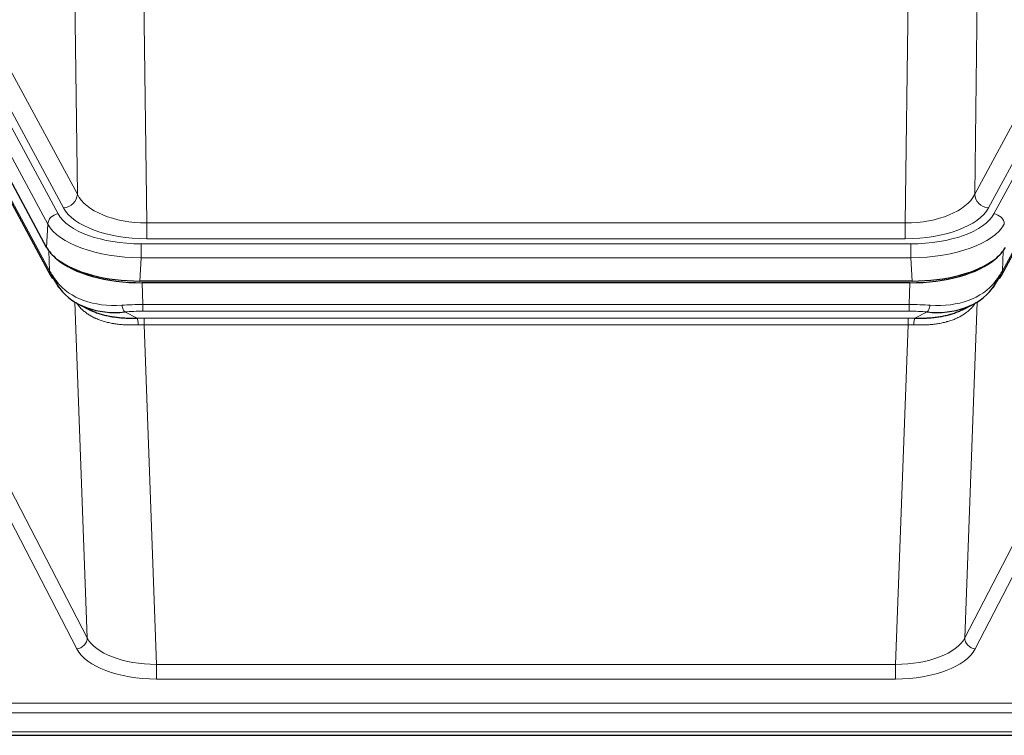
# Model space of a CAD drawing. Header units: inches. Extents: x 0 to 23760, y -13 to 16800.
# Tile 240 of 256: x 17143 to 17419, y 13635 to 13836. Entities that reach past the tile are written whole.
import ezdxf

# ---------------------------------------------------------------- set-up
doc = ezdxf.new("R2010")
doc.units = ezdxf.units.IN
doc.layers.add('1', color=7, linetype='Continuous', true_color=0xffffff)

msp = doc.modelspace()

# ---------------------------------------------------------------- linework, layer by layer
at = {"layer": '1', "color": 110, "linetype": 'Continuous', "lineweight": 13}
for p, q in [((17159.629, 13786.819), (17158.671, 13862.469)), ((17412.115, 13862.469), (17411.157, 13786.819)), ((17178.103, 13855.28), (17179.071, 13778.784)), ((17391.715, 13778.784), (17392.683, 13855.28)), ((17138.277, 13826.362), (17159.629, 13786.819)), ((17411.157, 13786.819), (17432.509, 13826.362)), ((17132.054, 13822.401), (17154.228, 13781.336)), ((17155.753, 13783.01), (17134.401, 13822.554)), ((17415.033, 13783.01), (17436.385, 13822.554)), ((17416.558, 13781.336), (17438.732, 13822.401)), ((17151.321, 13778.479), (17129.147, 13819.545)), ((17130.043, 13805.668), (17151.79, 13765.392)), ((17418.996, 13765.392), (17440.743, 13805.668)), ((17151.028, 13771.958), (17151.321, 13778.479)), ((17179.071, 13774.37), (17179.071, 13778.784)), ((17179.071, 13778.784), (17391.715, 13778.784)), ((17391.715, 13774.37), (17391.715, 13778.784)), ((17177.483, 13772.946), (17393.303, 13772.946)), ((17177.483, 13769.041), (17177.483, 13772.946)), ((17391.715, 13774.37), (17179.071, 13774.37)), ((17393.303, 13769.041), (17393.303, 13772.946)), ((17151.79, 13765.392), (17151.614, 13771.028)), ((17419.172, 13771.028), (17418.996, 13765.392)), ((17177.483, 13769.041), (17177.19, 13762.52)), ((17393.303, 13769.041), (17177.483, 13769.041)), ((17393.596, 13762.52), (17393.303, 13769.041)), ((17177.781, 13762.038), (17177.972, 13755.947)), ((17392.814, 13755.947), (17393.005, 13762.038)), ((17162.379, 13662.502), (17158.943, 13756.642)), ((17177.972, 13754.081), (17177.972, 13755.947)), ((17177.972, 13755.947), (17392.814, 13755.947)), ((17392.814, 13754.081), (17392.814, 13755.947)), ((17411.843, 13756.642), (17408.407, 13662.502)), ((17172.948, 13753.853), (17176.401, 13752.108)), ((17392.814, 13754.081), (17177.972, 13754.081)), ((17394.384, 13752.108), (17397.838, 13753.853)), ((17178.314, 13750.274), (17178.314, 13752.139)), ((17178.314, 13752.139), (17392.472, 13752.139)), ((17178.314, 13750.274), (17181.788, 13655.098)), ((17392.472, 13750.274), (17178.314, 13750.274)), ((17388.998, 13655.098), (17392.472, 13750.274)), ((17392.472, 13750.274), (17392.472, 13752.139)), ((17140.894, 13704.116), (17162.379, 13662.502)), ((17408.407, 13662.502), (17429.892, 13704.116)), ((17159.471, 13659.439), (17137.986, 13701.053)), ((17432.8, 13701.053), (17411.315, 13659.439)), ((17181.788, 13655.098), (17388.998, 13655.098)), ((17181.788, 13655.098), (17181.788, 13650.997)), ((17388.998, 13655.098), (17388.998, 13650.997)), ((17388.998, 13650.997), (17181.788, 13650.997)), ((17007.393, 13644.236), (17564.393, 13644.236)), ((17007.393, 13641.502), (17564.393, 13641.502)), ((17007.393, 13636.254), (17564.393, 13636.254))]:
    msp.add_line(p, q, dxfattribs=at)
at = {"layer": '1', "color": 2, "linetype": 'Continuous', "lineweight": 25}
for p, q in [((17151.028, 13771.958), (17128.773, 13813.172)), ((17130.402, 13804.338), (17152.149, 13764.062)), ((17418.637, 13764.062), (17440.384, 13804.338)), ((17393.596, 13762.52), (17177.19, 13762.52)), ((17393.005, 13762.038), (17177.781, 13762.038)), ((17160.291, 13755.886), (17163.034, 13754.499)), ((17407.702, 13754.474), (17410.495, 13755.886)), ((17007.393, 13635.239), (17564.393, 13635.239))]:
    msp.add_line(p, q, dxfattribs=at)
at = {"layer": '1', "color": 110, "linetype": 'Continuous', "lineweight": 13}
for centre, major_axis, ratio, start_param, end_param in [((17155.753, 13786.558), (3.52, 1.9), 0.8606628, 4.2773553, 5.7957917), ((17178.992, 13789.391), (-20.002, 0.126), 0.5302672, 0.2567917, 1.5781041), ((17391.794, 13789.391), (20.002, 0.126), 0.5302672, 4.7050812, 6.0263936), ((17415.033, 13786.558), (-3.52, 1.9), 0.8606628, 0.4873936, 2.00583), ((17154.228, 13778.675), (2.64, 1.425), 0.8606628, 1.1357626, 2.6541991), ((17177.534, 13784.043), (24.02, 0.03), 0.4619935, 3.3853572, 4.7096668), ((17178.992, 13785.843), (-24.002, 0.049), 0.477994, 0.2537759, 1.5750883), ((17391.794, 13785.843), (24.002, 0.049), 0.477994, 4.708097, 6.0294094), ((17393.252, 13784.043), (-24.02, 0.03), 0.4619935, 1.5735185, 2.8978281), ((17416.558, 13778.675), (2.64, -1.425), 0.8606628, 0.4873936, 2.00583), ((17177.534, 13781.382), (-27.018, 0.111), 0.4567867, 0.246464, 1.5707737), ((17393.252, 13781.382), (27.018, 0.111), 0.4567867, 4.7124116, 6.0367213), ((17155.669, 13765.963), (3.52, 1.9), 0.8606628, 2.7414655, 3.1415888), ((17415.117, 13765.963), (3.52, -1.9), 0.8606628, 0.0000038, 0.4001271), ((17177.719, 13777.33), (25.329, 12.681), 0.6929209, 3.2824386, 4.1662755), ((17393.067, 13777.33), (-25.329, 12.681), 0.6929209, 2.1169098, 3.0007467), ((17178.622, 13748.513), (-27.015, 0.091), 0.2751837, 4.7373543, 4.9581852), ((17172.948, 13757.688), (-0.368, 3.983), 0.2964475, 2.0527062, 2.8396422), ((17392.164, 13748.513), (27.015, 0.091), 0.2751837, 1.3250001, 1.545831), ((17397.838, 13757.688), (-0.368, -3.983), 0.2964475, 0.3019504, 1.0888865), ((17178.622, 13744.678), (-23.017, 0.318), 0.4083138, 4.7462544, 4.9670852), ((17392.164, 13744.678), (23.017, 0.318), 0.4083138, 1.3161001, 1.5369309), ((17179.104, 13742.327), (-24.025, 0.387), 0.4081205, 4.7518285, 4.8316761), ((17176.401, 13748.273), (0.131, -3.998), 0.1099517, 2.0830946, 2.8518059), ((17179.104, 13738.491), (-20.023, 0.877), 0.5868265, 4.777515, 4.8573626), ((17391.682, 13742.327), (24.025, 0.387), 0.4081205, 1.4515093, 1.5313568), ((17391.682, 13738.491), (20.023, 0.877), 0.5868265, 1.4258227, 1.5056703), ((17394.384, 13748.273), (0.131, 3.998), 0.1099517, 0.2897867, 1.0584981), ((17159.471, 13662.063), (-2.666, -1.376), 0.8484453, 1.1579292, 2.76165), ((17181.794, 13664.772), (-20.013, 0.104), 0.483363, 0.2476114, 1.5729934), ((17388.992, 13664.772), (20.013, 0.104), 0.483363, 4.7101919, 6.0355739), ((17411.315, 13662.063), (2.666, -1.376), 0.8484453, 3.5215353, 5.1252561), ((17181.794, 13662.148), (23.012, 0.004), 0.4845836, 3.3866449, 4.7120269), ((17388.992, 13662.148), (-23.012, 0.004), 0.4845836, 1.5711584, 2.8965404)]:
    msp.add_ellipse(centre, major_axis=major_axis, ratio=ratio, start_param=start_param, end_param=end_param, dxfattribs=at)
at = {"layer": '1', "color": 2, "linetype": 'Continuous', "lineweight": 25}
for centre, major_axis, ratio, start_param, end_param in [((17177.248, 13775.004), (27.023, 0.034), 0.4619935, 3.3853572, 3.670307), ((17393.538, 13775.004), (-27.023, 0.034), 0.4619935, 2.6128783, 2.8978281), ((17177.807, 13774.513), (27.01, 0.015), 0.4618579, 3.6271853, 4.7111791), ((17177.248, 13775.004), (27.023, 0.034), 0.4619935, 3.670307, 4.7096668), ((17392.979, 13774.513), (-27.01, 0.015), 0.4618579, 1.5720062, 2.656), ((17393.538, 13775.004), (-27.023, 0.034), 0.4619935, 1.5735185, 2.6128783), ((17178.622, 13748.513), (-27.355, 20.182), 0.1876908, 0.3765826, 0.5974134), ((17155.669, 13765.963), (3.52, 1.9), 0.8606628, 3.1415888, 3.5094104), ((17392.164, 13748.513), (27.355, 20.182), 0.1876908, 5.6857719, 5.9066027), ((17415.117, 13765.963), (3.52, -1.9), 0.8606628, 5.9153676, 6.2831892), ((17175.925, 13745.65), (-23.434, 19.972), 0.1471226, 0.3626514, 0.5834823), ((17157.446, 13763.281), (3.195, 2.407), 0.6715965, 2.6043549, 3.391291), ((17394.86, 13745.65), (23.434, 19.972), 0.1471226, 5.6997031, 5.9205339), ((17413.34, 13763.281), (3.195, -2.407), 0.6715965, 6.033487, 6.820423), ((17177.719, 13777.33), (23.359, 16.381), 0.7286412, 3.1732971, 4.057134), ((17393.067, 13777.33), (-23.359, 16.381), 0.7286412, 2.2260513, 3.1098882)]:
    msp.add_ellipse(centre, major_axis=major_axis, ratio=ratio, start_param=start_param, end_param=end_param, dxfattribs=at)
at = {"layer": '1', "color": 110, "linetype": 'Continuous', "lineweight": 13}
for points in [[(17176.72, 13750.245), (17176.232, 13750.224), (17175.747, 13750.212), (17174.788, 13750.202), (17174.313, 13750.206), (17173.37, 13750.232), (17172.903, 13750.255), (17171.978, 13750.319), (17171.52, 13750.361), (17170.838, 13750.441), (17170.612, 13750.47), (17170.275, 13750.518), (17170.162, 13750.534), (17169.939, 13750.569), (17169.828, 13750.587), (17169.277, 13750.68), (17168.845, 13750.765), (17168.002, 13750.956), (17167.178, 13751.168), (17166.392, 13751.423), (17165.625, 13751.699), (17165.252, 13751.848), (17164.842, 13752.028), (17164.797, 13752.048), (17164.707, 13752.089), (17164.662, 13752.109), (17164.528, 13752.171), (17164.262, 13752.297), (17164.004, 13752.427), (17163.499, 13752.695), (17163.177, 13752.882), (17162.56, 13753.272), (17162.266, 13753.475), (17161.705, 13753.897), (17161.439, 13754.116), (17161.061, 13754.454), (17160.939, 13754.569), (17160.76, 13754.743), (17160.702, 13754.802), (17160.587, 13754.92), (17160.53, 13754.98), (17160.253, 13755.278), (17160.047, 13755.521), (17159.669, 13756.014), (17159.497, 13756.263), (17159.341, 13756.516)], [(17411.445, 13756.516), (17411.289, 13756.263), (17411.117, 13756.014), (17410.742, 13755.525), (17410.539, 13755.284), (17410.101, 13754.812), (17409.866, 13754.582), (17409.366, 13754.132), (17409.101, 13753.913), (17408.678, 13753.594), (17408.534, 13753.489), (17408.31, 13753.335), (17408.235, 13753.284), (17408.083, 13753.183), (17408.006, 13753.133), (17407.617, 13752.887), (17407.294, 13752.699), (17406.625, 13752.343), (17405.931, 13752.007), (17405.189, 13751.71), (17404.424, 13751.433), (17404.029, 13751.304), (17403.571, 13751.171), (17403.52, 13751.156), (17403.418, 13751.127), (17403.366, 13751.113), (17403.211, 13751.07), (17402.9, 13750.987), (17402.585, 13750.911), (17401.95, 13750.767), (17401.52, 13750.682), (17400.646, 13750.534), (17400.202, 13750.471), (17399.3, 13750.365), (17398.842, 13750.322), (17398.145, 13750.273), (17397.911, 13750.259), (17397.557, 13750.241), (17397.439, 13750.236), (17397.201, 13750.227), (17397.082, 13750.223), (17396.486, 13750.206), (17396.006, 13750.202), (17395.04, 13750.211), (17394.554, 13750.224), (17394.066, 13750.245)]]:
    msp.add_open_spline(points, degree=3, knots=[0, 0, 0, 0, 0.0625, 0.0625, 0.125, 0.125, 0.1875, 0.1875, 0.25, 0.25, 0.28125, 0.28125, 0.296875, 0.296875, 0.3125, 0.3125, 0.375, 0.375, 0.4375, 0.5, 0.5, 0.5625, 0.5625, 0.5703125, 0.5703125, 0.578125, 0.578125, 0.59375, 0.625, 0.625, 0.6875, 0.6875, 0.75, 0.75, 0.8125, 0.8125, 0.84375, 0.84375, 0.859375, 0.859375, 0.875, 0.875, 0.9375, 0.9375, 1, 1, 1, 1], dxfattribs=at)
at = {"layer": '1', "color": 2, "linetype": 'Continuous', "lineweight": 25}
for points, knots in [([(17162.983, 13754.525), (17163.086, 13754.473), (17163.191, 13754.422), (17163.388, 13754.327), (17163.48, 13754.284), (17163.621, 13754.219), (17163.668, 13754.198), (17163.763, 13754.156), (17164.19, 13753.967), (17164.631, 13753.792), (17165.438, 13753.502), (17166.267, 13753.232), (17167.139, 13753.004), (17168.033, 13752.796), (17168.492, 13752.703), (17169.078, 13752.598), (17169.196, 13752.578), (17169.434, 13752.539), (17169.553, 13752.52), (17169.912, 13752.465), (17170.153, 13752.431), (17170.878, 13752.338), (17171.366, 13752.286), (17172.35, 13752.202), (17172.846, 13752.17), (17173.847, 13752.123), (17174.352, 13752.109), (17175.37, 13752.097), (17175.884, 13752.099), (17176.401, 13752.108)], [0, 0, 0, 0, 0.0294734, 0.0294734, 0.0550135, 0.0550135, 0.0677836, 0.0677836, 0.0805537, 0.1827144, 0.1827144, 0.2848751, 0.3870358, 0.3870358, 0.4891965, 0.4891965, 0.5147367, 0.5147367, 0.5402769, 0.5402769, 0.5913572, 0.5913572, 0.6935179, 0.6935179, 0.7956786, 0.7956786, 0.8978393, 0.8978393, 1, 1, 1, 1]), ([(17394.384, 13752.108), (17394.903, 13752.099), (17395.418, 13752.096), (17396.443, 13752.109), (17396.953, 13752.124), (17397.588, 13752.153), (17397.714, 13752.16), (17397.967, 13752.174), (17398.094, 13752.182), (17398.47, 13752.207), (17398.719, 13752.226), (17399.461, 13752.29), (17399.948, 13752.342), (17400.907, 13752.467), (17401.379, 13752.539), (17402.308, 13752.705), (17402.764, 13752.799), (17403.438, 13752.956), (17403.66, 13753.011), (17403.991, 13753.098), (17404.101, 13753.127), (17404.265, 13753.173), (17404.32, 13753.188), (17404.428, 13753.219), (17404.915, 13753.36), (17405.383, 13753.514), (17406.189, 13753.805), (17406.887, 13754.084), (17407.541, 13754.392), (17407.822, 13754.535)], [0, 0, 0, 0, 0.1020877, 0.1020877, 0.2041754, 0.2041754, 0.2296973, 0.2296973, 0.2552192, 0.2552192, 0.3062631, 0.3062631, 0.4083508, 0.4083508, 0.5104385, 0.5104385, 0.6125262, 0.6125262, 0.66357, 0.66357, 0.6890919, 0.6890919, 0.7018529, 0.7018529, 0.7146139, 0.8167015, 0.8167015, 0.9187892, 1, 1, 1, 1])]:
    msp.add_open_spline(points, degree=3, knots=knots, dxfattribs=at)

doc.saveas('drawing.dxf')
